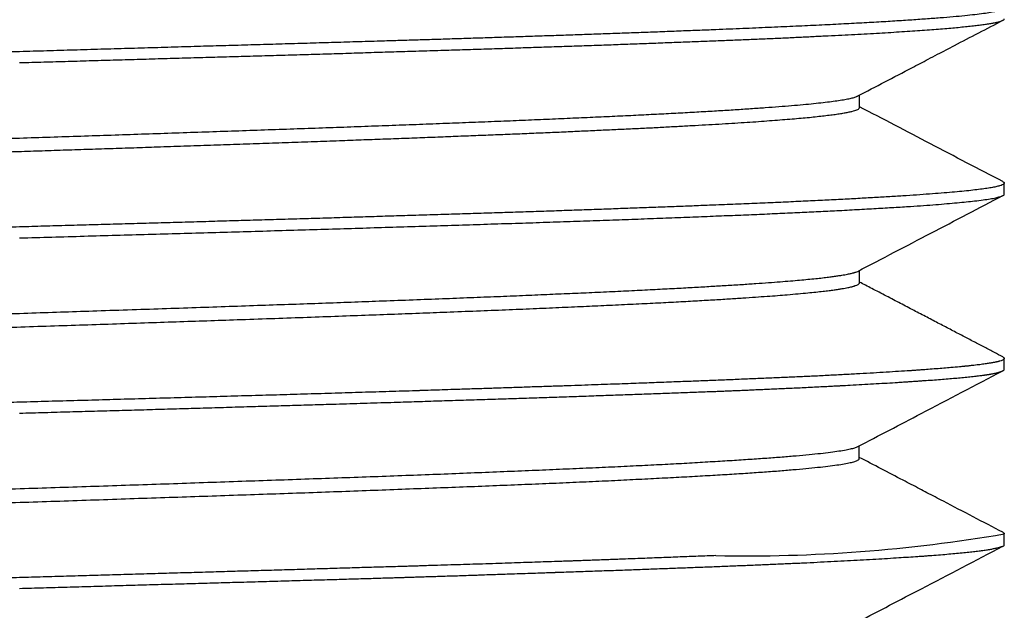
# Model space of a CAD drawing. Header units: millimetres. Extents: x 8 to 276, y 12 to 454.
# Tile 32 of 40: x 262.96 to 273.16, y 259.46 to 265.57. Entities that reach past the tile are written whole.
import ezdxf

# ---------------------------------------------------------------- set-up
doc = ezdxf.new("R2010")
doc.units = ezdxf.units.MM

msp = doc.modelspace()

# ---------------------------------------------------------------- linework, layer by layer
at = {"color": 7, "linetype": 'Continuous', "lineweight": 30}
for p, q in [((271.655, 264.663), (271.655, 264.794)), ((273.155, 263.77), (273.155, 263.883)), ((271.616, 262.962), (271.637, 262.97)), ((271.655, 262.85), (271.655, 262.98)), ((273.155, 261.956), (273.155, 262.069)), ((271.653, 261.032), (271.653, 261.164)), ((273.155, 260.141), (273.155, 260.254))]:
    msp.add_line(p, q, dxfattribs=at)
msp.add_arc((270.472, 275.902), 15.877, 268.9029, 279.7308, dxfattribs=at)
for points in [[(273.155, 265.697), (273.154, 265.693), (273.151, 265.686), (273.126, 265.674), (273.087, 265.663), (273.032, 265.652), (272.962, 265.64), (272.876, 265.629), (272.775, 265.618), (272.659, 265.606), (272.527, 265.595), (272.381, 265.584), (272.221, 265.573), (272.046, 265.561), (271.857, 265.55), (271.654, 265.539), (271.439, 265.527), (271.209, 265.516), (270.968, 265.505), (270.713, 265.494), (270.448, 265.482), (270.261, 265.475), (270.168, 265.471)], [(270.168, 265.357), (270.226, 265.359), (270.344, 265.364), (270.514, 265.371), (270.68, 265.378), (270.841, 265.385), (270.997, 265.392), (271.149, 265.4), (271.296, 265.407), (271.437, 265.414), (271.574, 265.421), (271.705, 265.428), (271.831, 265.435), (271.952, 265.442), (272.067, 265.449), (272.177, 265.456), (272.281, 265.464), (272.38, 265.471), (272.473, 265.478), (272.56, 265.485), (272.641, 265.492), (272.717, 265.499), (272.787, 265.506), (272.851, 265.513), (272.908, 265.52), (272.96, 265.528), (273.006, 265.535), (273.046, 265.542), (273.08, 265.549), (273.107, 265.556), (273.129, 265.563), (273.144, 265.57), (273.154, 265.577), (273.155, 265.582), (273.155, 265.584)], [(273.155, 263.883), (273.154, 263.88), (273.152, 263.874), (273.135, 263.864), (273.108, 263.855), (273.07, 263.845), (273.021, 263.836), (272.961, 263.826), (272.891, 263.817), (272.81, 263.807), (272.718, 263.798), (272.616, 263.789), (272.503, 263.779), (272.381, 263.77), (272.248, 263.76), (272.105, 263.751), (271.953, 263.741), (271.79, 263.732), (271.619, 263.722), (271.438, 263.713), (271.248, 263.703), (271.049, 263.694), (270.841, 263.684), (270.625, 263.675), (270.402, 263.665), (270.246, 263.659), (270.168, 263.656)], [(273.11, 263.742), (273.117, 263.745), (273.131, 263.749), (273.145, 263.756), (273.154, 263.763), (273.155, 263.767), (273.155, 263.77)], [(270.168, 263.656), (270.108, 263.654), (269.99, 263.649), (269.806, 263.642), (269.618, 263.635), (269.427, 263.628), (269.231, 263.621), (269.032, 263.613), (268.829, 263.606), (268.623, 263.599), (268.413, 263.592), (268.2, 263.585), (267.983, 263.578), (267.764, 263.571), (267.542, 263.564), (267.317, 263.557), (267.089, 263.55), (266.859, 263.543), (266.627, 263.536), (266.392, 263.529), (266.155, 263.521), (265.917, 263.514), (265.676, 263.507), (265.434, 263.5), (265.19, 263.493), (264.945, 263.486), (264.699, 263.479), (264.452, 263.472), (264.204, 263.465), (263.955, 263.458), (263.706, 263.451), (263.456, 263.444), (263.206, 263.437), (263.039, 263.432), (262.955, 263.43)], [(273.155, 262.069), (273.154, 262.066), (273.152, 262.06), (273.137, 262.05), (273.119, 262.044), (273.11, 262.041)]]:
    msp.add_open_spline(points, degree=3, dxfattribs=at)
for points, knots in [([(271.637, 264.785), (271.824, 264.882), (272.068, 265.009), (272.343, 265.153), (272.491, 265.23), (272.748, 265.364), (272.973, 265.482), (273.14, 265.568)], [0, 0, 0, 0, 0.373197, 0.486282, 0.550346, 0.667169, 1, 1, 1, 1]), ([(270.168, 265.471), (270.104, 265.468), (269.978, 265.463), (269.785, 265.456), (269.59, 265.448), (269.394, 265.441), (269.198, 265.434), (269.002, 265.427), (268.808, 265.42), (268.613, 265.413), (268.417, 265.407), (268.22, 265.4), (268.023, 265.394), (267.827, 265.387), (267.631, 265.381), (267.47, 265.376), (267.341, 265.372), (267.247, 265.369), (267.153, 265.366), (267.059, 265.363), (266.966, 265.361), (266.874, 265.358), (266.781, 265.355), (266.637, 265.351), (266.44, 265.345), (266.187, 265.337), (265.932, 265.33), (265.675, 265.322), (265.416, 265.315), (265.155, 265.307), (264.893, 265.3), (264.626, 265.292), (264.353, 265.284), (264.075, 265.276), (263.796, 265.268), (263.516, 265.26), (263.236, 265.251), (263.049, 265.246), (262.955, 265.243)], [0, 0, 0, 0, 0.033338, 0.066193, 0.098567, 0.130459, 0.161869, 0.19225, 0.222165, 0.251616, 0.280601, 0.309637, 0.33819, 0.366261, 0.393851, 0.420959, 0.434094, 0.447114, 0.460017, 0.472804, 0.485475, 0.498029, 0.510468, 0.52279, 0.556194, 0.589598, 0.623002, 0.656406, 0.689811, 0.723215, 0.75662, 0.790025, 0.82502, 0.860016, 0.895012, 0.930008, 0.965004, 1, 1, 1, 1]), ([(262.955, 265.13), (263.039, 265.133), (263.206, 265.137), (263.456, 265.144), (263.706, 265.152), (263.955, 265.159), (264.204, 265.166), (264.452, 265.173), (264.699, 265.18), (264.945, 265.187), (265.19, 265.194), (265.434, 265.201), (265.676, 265.208), (265.917, 265.215), (266.155, 265.222), (266.392, 265.229), (266.627, 265.237), (266.859, 265.244), (267.089, 265.251), (267.317, 265.258), (267.542, 265.265), (267.764, 265.272), (267.983, 265.279), (268.2, 265.286), (268.413, 265.293), (268.623, 265.3), (268.829, 265.307), (269.032, 265.314), (269.231, 265.322), (269.427, 265.329), (269.618, 265.336), (269.806, 265.343), (269.99, 265.35), (270.108, 265.355), (270.168, 265.357)], [0, 0, 0, 0, 0.03125, 0.0625, 0.09375, 0.125, 0.15625, 0.1875, 0.21875, 0.25, 0.28125, 0.3125, 0.34375, 0.375, 0.40625, 0.4375, 0.46875, 0.5, 0.53125, 0.5625, 0.59375, 0.625, 0.65625, 0.6875, 0.71875, 0.75, 0.78125, 0.8125, 0.84375, 0.875, 0.90625, 0.9375, 0.96875, 1, 1, 1, 1]), ([(262.955, 265.243), (262.934, 265.243), (262.891, 265.241), (262.822, 265.239), (262.747, 265.237), (262.665, 265.235), (262.578, 265.233), (262.487, 265.23), (262.392, 265.227), (262.293, 265.225), (262.188, 265.222), (262.078, 265.219), (261.963, 265.215), (261.843, 265.212), (261.717, 265.209), (261.587, 265.205), (261.451, 265.201), (261.31, 265.197), (261.166, 265.193), (261.018, 265.189), (260.865, 265.185), (260.758, 265.182), (260.698, 265.18), (260.686, 265.18), (260.675, 265.179), (260.663, 265.179), (260.652, 265.179), (260.644, 265.178), (260.639, 265.178), (260.633, 265.178), (260.623, 265.178), (260.608, 265.177), (260.589, 265.177), (260.564, 265.176), (260.532, 265.175), (260.495, 265.174), (260.451, 265.173), (260.401, 265.171), (260.344, 265.17), (260.282, 265.168), (260.215, 265.166), (260.141, 265.163), (260.062, 265.161), (259.977, 265.159), (259.887, 265.156), (259.791, 265.153), (259.691, 265.15), (259.587, 265.147), (259.477, 265.143), (259.361, 265.14), (259.239, 265.136), (259.11, 265.132), (258.976, 265.128), (258.844, 265.124), (258.712, 265.12), (258.606, 265.116), (258.538, 265.114), (258.509, 265.113), (258.499, 265.113), (258.488, 265.113), (258.479, 265.112), (258.457, 265.112), (258.367, 265.109), (258.208, 265.104), (258.004, 265.097), (257.81, 265.091), (257.625, 265.085), (257.443, 265.078), (257.254, 265.072), (257.06, 265.065), (256.862, 265.058), (256.666, 265.052), (256.474, 265.045), (256.285, 265.038), (256.1, 265.031), (255.919, 265.024), (255.802, 265.02), (255.743, 265.017)], [0, 0, 0, 0, 0.007835, 0.016435, 0.025801, 0.035933, 0.046831, 0.058494, 0.070192, 0.08257, 0.09563, 0.10937, 0.123791, 0.138892, 0.154674, 0.171137, 0.18828, 0.206104, 0.224273, 0.243098, 0.262579, 0.282717, 0.284183, 0.285652, 0.287124, 0.2886, 0.290079, 0.291415, 0.291502, 0.292094, 0.293606, 0.295451, 0.297761, 0.301119, 0.305137, 0.309816, 0.315562, 0.322066, 0.329328, 0.337348, 0.346127, 0.355663, 0.365958, 0.37701, 0.388821, 0.40139, 0.414473, 0.428286, 0.442831, 0.458107, 0.47462, 0.491909, 0.509975, 0.528819, 0.546043, 0.56387, 0.572876, 0.574305, 0.575737, 0.577173, 0.578612, 0.579775, 0.586273, 0.616261, 0.646287, 0.673128, 0.699998, 0.726898, 0.753827, 0.784465, 0.815141, 0.845855, 0.876607, 0.907398, 0.938227, 0.969094, 1, 1, 1, 1]), ([(254.256, 263.896), (254.256, 263.896), (254.254, 263.9), (254.261, 263.908), (254.279, 263.918), (254.309, 263.929), (254.351, 263.939), (254.405, 263.95), (254.469, 263.961), (254.545, 263.971), (254.633, 263.982), (254.731, 263.992), (254.84, 264.003), (254.959, 264.013), (255.089, 264.024), (255.23, 264.034), (255.38, 264.045), (255.541, 264.055), (255.712, 264.066), (255.893, 264.076), (256.082, 264.087), (256.282, 264.097), (256.489, 264.108), (256.706, 264.118), (256.931, 264.129), (257.163, 264.139), (257.403, 264.15), (257.651, 264.16), (257.905, 264.171), (258.167, 264.181), (258.434, 264.192), (258.708, 264.202), (258.987, 264.213), (259.272, 264.223), (259.562, 264.234), (259.856, 264.244), (260.154, 264.255), (260.456, 264.265), (260.761, 264.276), (261.069, 264.286), (261.379, 264.297), (261.692, 264.308), (262.006, 264.318), (262.322, 264.329), (262.638, 264.339), (262.955, 264.35), (263.272, 264.36), (263.588, 264.371), (263.904, 264.381), (264.218, 264.392), (264.531, 264.402), (264.841, 264.413), (265.149, 264.423), (265.455, 264.434), (265.757, 264.444), (266.055, 264.455), (266.349, 264.465), (266.638, 264.476), (266.922, 264.486), (267.202, 264.497), (267.475, 264.507), (267.743, 264.518), (268.004, 264.528), (268.259, 264.539), (268.507, 264.549), (268.748, 264.56), (268.98, 264.57), (269.205, 264.581), (269.421, 264.591), (269.629, 264.602), (269.828, 264.612), (270.017, 264.623), (270.198, 264.633), (270.368, 264.644), (270.529, 264.655), (270.68, 264.665), (270.821, 264.676), (270.952, 264.686), (271.072, 264.697), (271.181, 264.707), (271.279, 264.718), (271.366, 264.728), (271.441, 264.739), (271.506, 264.749), (271.559, 264.76), (271.6, 264.77), (271.626, 264.779), (271.634, 264.783), (271.636, 264.785)], [0, 0, 0, 0, 0.001589, 0.01342, 0.025249, 0.037079, 0.048908, 0.060737, 0.072568, 0.084399, 0.096231, 0.108064, 0.119897, 0.13173, 0.143562, 0.155393, 0.167224, 0.179053, 0.190882, 0.202711, 0.214541, 0.226372, 0.238204, 0.250037, 0.26187, 0.273703, 0.285535, 0.297367, 0.309198, 0.321027, 0.332857, 0.344686, 0.356515, 0.368346, 0.380177, 0.39201, 0.403842, 0.415675, 0.427508, 0.43934, 0.451171, 0.463002, 0.474831, 0.48666, 0.498489, 0.510319, 0.52215, 0.533982, 0.545815, 0.557648, 0.569481, 0.581313, 0.593145, 0.604976, 0.616805, 0.628635, 0.640464, 0.652293, 0.664124, 0.675955, 0.687788, 0.699621, 0.711454, 0.723286, 0.735118, 0.74695, 0.75878, 0.770609, 0.782438, 0.794267, 0.806098, 0.817929, 0.829761, 0.841593, 0.853426, 0.865259, 0.877091, 0.888923, 0.900754, 0.912584, 0.924413, 0.936242, 0.948071, 0.959902, 0.971734, 0.983566, 0.995399, 1, 1, 1, 1]), ([(254.275, 263.776), (254.275, 263.776), (254.28, 263.779), (254.296, 263.785), (254.323, 263.794), (254.357, 263.802), (254.398, 263.81), (254.445, 263.818), (254.5, 263.826), (254.561, 263.834), (254.63, 263.842), (254.705, 263.851), (254.786, 263.859), (254.878, 263.867), (254.982, 263.876), (255.099, 263.886), (255.224, 263.895), (255.356, 263.904), (255.497, 263.914), (255.645, 263.923), (255.795, 263.932), (255.944, 263.94), (256.092, 263.949), (256.246, 263.957), (256.405, 263.965), (256.569, 263.973), (256.739, 263.981), (256.914, 263.989), (257.102, 263.998), (257.303, 264.007), (257.52, 264.016), (257.742, 264.025), (257.97, 264.035), (258.203, 264.044), (258.44, 264.053), (258.672, 264.062), (258.898, 264.071), (259.117, 264.079), (259.339, 264.087), (259.564, 264.095), (259.792, 264.103), (260.022, 264.112), (260.255, 264.12), (260.5, 264.128), (260.76, 264.137), (261.033, 264.147), (261.308, 264.156), (261.584, 264.165), (261.863, 264.175), (262.142, 264.184), (262.41, 264.193), (262.667, 264.201), (262.913, 264.21), (263.159, 264.218), (263.404, 264.226), (263.649, 264.234), (263.894, 264.242), (264.138, 264.25), (264.392, 264.259), (264.657, 264.268), (264.932, 264.277), (265.204, 264.286), (265.474, 264.296), (265.742, 264.305), (266.007, 264.314), (266.257, 264.323), (266.494, 264.332), (266.717, 264.34), (266.937, 264.348), (267.154, 264.356), (267.368, 264.365), (267.578, 264.373), (267.784, 264.381), (267.986, 264.389), (268.185, 264.397), (268.379, 264.405), (268.569, 264.413), (268.754, 264.422), (268.935, 264.43), (269.111, 264.438), (269.282, 264.446), (269.449, 264.454), (269.61, 264.462), (269.766, 264.471), (269.916, 264.479), (270.061, 264.487), (270.2, 264.495), (270.333, 264.503), (270.46, 264.511), (270.582, 264.519), (270.697, 264.528), (270.806, 264.536), (270.908, 264.544), (271.005, 264.552), (271.094, 264.56), (271.178, 264.568), (271.255, 264.577), (271.325, 264.585), (271.389, 264.593), (271.446, 264.601), (271.497, 264.609), (271.54, 264.617), (271.577, 264.626), (271.607, 264.634), (271.63, 264.642), (271.645, 264.65), (271.654, 264.657), (271.654, 264.662), (271.654, 264.664)], [0, 0, 0, 0, 0.0016043, 0.0107858, 0.0199667, 0.029147, 0.0383266, 0.0475057, 0.0566845, 0.0658633, 0.0750425, 0.0842223, 0.0934027, 0.1025837, 0.1130769, 0.1235707, 0.1340646, 0.1445585, 0.1550521, 0.165545, 0.1760371, 0.1852171, 0.1943966, 0.2035755, 0.2127543, 0.2219332, 0.2311126, 0.2402926, 0.2494732, 0.2599661, 0.2704595, 0.2809534, 0.2914473, 0.3019411, 0.3124344, 0.322927, 0.3321075, 0.3412872, 0.3504665, 0.3596453, 0.3688241, 0.3780032, 0.3871828, 0.396363, 0.4068554, 0.4173485, 0.4278422, 0.4383361, 0.44883, 0.4593236, 0.4698166, 0.4789975, 0.4881777, 0.4973573, 0.5065363, 0.5157151, 0.524894, 0.5340732, 0.543253, 0.5537449, 0.5642377, 0.5747311, 0.5852249, 0.5957188, 0.6062127, 0.616706, 0.6258873, 0.6350679, 0.6442479, 0.6534272, 0.6626062, 0.6717849, 0.6809639, 0.6901433, 0.6993234, 0.7085041, 0.7176854, 0.7268672, 0.7360494, 0.7452317, 0.7544139, 0.7635959, 0.7727775, 0.7819586, 0.7911389, 0.8003187, 0.8094979, 0.8186767, 0.8278555, 0.8370346, 0.8462143, 0.8553945, 0.8645755, 0.873757, 0.8829389, 0.8921212, 0.9013035, 0.9104857, 0.9196676, 0.928849, 0.9380298, 0.9472099, 0.9563894, 0.9655685, 0.9747472, 0.9839261, 0.9931054, 1, 1, 1, 1]), ([(273.141, 263.899), (272.89, 264.029), (272.395, 264.287), (271.9, 264.546), (271.655, 264.674)], [0, 0, 0, 0, 0.505338, 1, 1, 1, 1]), ([(273.141, 263.898), (273.143, 263.897), (273.149, 263.894), (273.154, 263.889), (273.155, 263.885), (273.155, 263.883)], [0, 0, 0, 0, 0.256001, 0.623402, 1, 1, 1, 1]), ([(270.168, 263.543), (270.245, 263.546), (270.398, 263.552), (270.619, 263.561), (270.832, 263.571), (271.037, 263.58), (271.233, 263.589), (271.432, 263.599), (271.632, 263.61), (271.83, 263.621), (272.014, 263.632), (272.177, 263.642), (272.321, 263.652), (272.446, 263.661), (272.562, 263.671), (272.668, 263.68), (272.763, 263.689), (272.854, 263.699), (272.937, 263.71), (273.01, 263.72), (273.069, 263.731), (273.096, 263.739), (273.11, 263.742)], [0, 0, 0, 0, 0.046667, 0.093334, 0.140001, 0.186668, 0.233335, 0.280002, 0.335002, 0.390001, 0.445001, 0.5, 0.546667, 0.593334, 0.640001, 0.686668, 0.733335, 0.780002, 0.835002, 0.890001, 0.945001, 1, 1, 1, 1]), ([(271.637, 262.97), (271.763, 263.036), (272.016, 263.168), (272.394, 263.365), (272.769, 263.56), (273.017, 263.69), (273.14, 263.754)], [0, 0, 0, 0, 0.2516596, 0.5033517, 0.7550776, 1, 1, 1, 1]), ([(262.955, 263.316), (263.067, 263.319), (263.289, 263.325), (263.623, 263.335), (263.955, 263.344), (264.287, 263.354), (264.617, 263.363), (264.946, 263.372), (265.272, 263.382), (265.596, 263.391), (265.917, 263.401), (266.235, 263.41), (266.549, 263.42), (266.859, 263.429), (267.166, 263.439), (267.467, 263.448), (267.764, 263.458), (268.056, 263.467), (268.343, 263.476), (268.623, 263.486), (268.898, 263.495), (269.166, 263.505), (269.427, 263.514), (269.682, 263.524), (269.93, 263.533), (270.088, 263.539), (270.168, 263.543)], [0, 0, 0, 0, 0.041667, 0.083333, 0.125, 0.166667, 0.208333, 0.25, 0.291667, 0.333333, 0.375, 0.416667, 0.458333, 0.5, 0.541667, 0.583333, 0.625, 0.666667, 0.708333, 0.75, 0.791667, 0.833333, 0.875, 0.916667, 0.958333, 1, 1, 1, 1]), ([(262.955, 263.43), (262.86, 263.427), (262.669, 263.421), (262.383, 263.413), (262.098, 263.405), (261.813, 263.397), (261.529, 263.389), (261.247, 263.381), (260.965, 263.373), (260.685, 263.365), (260.407, 263.357), (260.131, 263.349), (259.857, 263.34), (259.586, 263.332), (259.317, 263.324), (259.051, 263.316), (258.789, 263.308), (258.529, 263.3), (258.273, 263.292), (258.021, 263.284), (257.772, 263.276), (257.528, 263.267), (257.288, 263.259), (257.052, 263.251), (256.821, 263.243), (256.595, 263.235), (256.374, 263.227), (256.158, 263.219), (255.947, 263.211), (255.811, 263.205), (255.743, 263.203)], [0, 0, 0, 0, 0.035714, 0.071429, 0.107143, 0.142857, 0.178571, 0.214286, 0.25, 0.285714, 0.321429, 0.357143, 0.392857, 0.428571, 0.464286, 0.5, 0.535714, 0.571429, 0.607143, 0.642857, 0.678571, 0.714286, 0.75, 0.785714, 0.821429, 0.857143, 0.892857, 0.928571, 0.964286, 1, 1, 1, 1]), ([(254.258, 262.082), (254.258, 262.083), (254.257, 262.088), (254.268, 262.098), (254.299, 262.111), (254.349, 262.125), (254.416, 262.138), (254.5, 262.151), (254.6, 262.164), (254.717, 262.177), (254.849, 262.19), (254.996, 262.202), (255.157, 262.215), (255.332, 262.227), (255.52, 262.24), (255.719, 262.252), (255.929, 262.264), (256.15, 262.276), (256.38, 262.288), (256.619, 262.3), (256.867, 262.312), (257.122, 262.323), (257.384, 262.335), (257.652, 262.346), (257.926, 262.358), (258.206, 262.369), (258.509, 262.381), (258.835, 262.393), (259.186, 262.406), (259.54, 262.419), (259.897, 262.432), (260.255, 262.444), (260.614, 262.457), (260.973, 262.469), (261.331, 262.481), (261.687, 262.493), (262.041, 262.505), (262.391, 262.517), (262.738, 262.528), (263.081, 262.54), (263.419, 262.551), (263.765, 262.563), (264.118, 262.574), (264.476, 262.586), (264.826, 262.598), (265.168, 262.61), (265.498, 262.621), (265.818, 262.632), (266.126, 262.643), (266.425, 262.654), (266.726, 262.665), (267.03, 262.676), (267.333, 262.688), (267.623, 262.699), (267.901, 262.71), (268.165, 262.721), (268.416, 262.732), (268.654, 262.742), (268.891, 262.752), (269.123, 262.763), (269.351, 262.774), (269.563, 262.785), (269.761, 262.795), (269.945, 262.805), (270.115, 262.815), (270.278, 262.825), (270.433, 262.834), (270.58, 262.844), (270.712, 262.854), (270.832, 262.863), (270.939, 262.871), (271.034, 262.879), (271.122, 262.888), (271.201, 262.895), (271.272, 262.903), (271.333, 262.91), (271.386, 262.917), (271.431, 262.924), (271.47, 262.93), (271.503, 262.935), (271.53, 262.94), (271.552, 262.945), (271.57, 262.949), (271.584, 262.953), (271.595, 262.956), (271.603, 262.958), (271.609, 262.96), (271.613, 262.961), (271.615, 262.962), (271.616, 262.962)], [0, 0, 0, 0, 0.003014, 0.018391, 0.033649, 0.048785, 0.0638, 0.078693, 0.093462, 0.108108, 0.122634, 0.13704, 0.15133, 0.165503, 0.179561, 0.193502, 0.207327, 0.221032, 0.234619, 0.248085, 0.26143, 0.274653, 0.287754, 0.300732, 0.31359, 0.326327, 0.338945, 0.353932, 0.36875, 0.383401, 0.397883, 0.412195, 0.426336, 0.440305, 0.4541, 0.467721, 0.481168, 0.49444, 0.507537, 0.520461, 0.533213, 0.545795, 0.559685, 0.573363, 0.586828, 0.600081, 0.613119, 0.625716, 0.638104, 0.650283, 0.662253, 0.6756, 0.688675, 0.70148, 0.714014, 0.726279, 0.738276, 0.750006, 0.76147, 0.774246, 0.786674, 0.798754, 0.810484, 0.821863, 0.832893, 0.84357, 0.855111, 0.866211, 0.876868, 0.887084, 0.896858, 0.906191, 0.915083, 0.924356, 0.933097, 0.941306, 0.948984, 0.956132, 0.963161, 0.969588, 0.975411, 0.980631, 0.985248, 0.98926, 0.992669, 0.995474, 0.99746, 0.998969, 1, 1, 1, 1]), ([(273.139, 262.085), (273.111, 262.1), (273.048, 262.133), (272.948, 262.185), (272.84, 262.242), (272.726, 262.301), (272.607, 262.363), (272.482, 262.428), (272.353, 262.495), (272.218, 262.566), (272.078, 262.639), (271.932, 262.715), (271.79, 262.789), (271.698, 262.837), (271.655, 262.859)], [0, 0, 0, 0, 0.057923, 0.12746, 0.200565, 0.277239, 0.35748, 0.441287, 0.528662, 0.619603, 0.71411, 0.812182, 0.913819, 1, 1, 1, 1]), ([(254.277, 261.959), (254.286, 261.963), (254.305, 261.971), (254.355, 261.984), (254.422, 261.997), (254.506, 262.01), (254.606, 262.023), (254.722, 262.036), (254.853, 262.048), (254.998, 262.061), (255.158, 262.073), (255.33, 262.086), (255.515, 262.098), (255.712, 262.11), (255.919, 262.122), (256.136, 262.134), (256.363, 262.146), (256.599, 262.158), (256.852, 262.17), (257.123, 262.182), (257.414, 262.195), (257.712, 262.207), (258.016, 262.22), (258.326, 262.232), (258.639, 262.244), (258.954, 262.256), (259.272, 262.268), (259.595, 262.28), (259.922, 262.291), (260.253, 262.303), (260.584, 262.315), (260.914, 262.326), (261.243, 262.337), (261.568, 262.348), (261.889, 262.359), (262.208, 262.37), (262.538, 262.381), (262.879, 262.392), (263.229, 262.404), (263.575, 262.415), (263.914, 262.426), (264.248, 262.438), (264.574, 262.449), (264.894, 262.459), (265.221, 262.471), (265.554, 262.482), (265.891, 262.494), (266.218, 262.506), (266.534, 262.517), (266.838, 262.528), (267.131, 262.539), (267.428, 262.551), (267.727, 262.562), (268.025, 262.574), (268.307, 262.586), (268.574, 262.598), (268.826, 262.609), (269.072, 262.62), (269.311, 262.632), (269.541, 262.643), (269.755, 262.654), (269.952, 262.665), (270.134, 262.675), (270.298, 262.685), (270.445, 262.695), (270.577, 262.704), (270.697, 262.712), (270.807, 262.72), (270.915, 262.729), (271.019, 262.738), (271.118, 262.747), (271.203, 262.756), (271.277, 262.764), (271.339, 262.771), (271.392, 262.778), (271.436, 262.785), (271.474, 262.791), (271.506, 262.796), (271.533, 262.801), (271.556, 262.806), (271.574, 262.811), (271.587, 262.814), (271.598, 262.817), (271.605, 262.82), (271.61, 262.822), (271.613, 262.823), (271.614, 262.823)], [0, 0, 0, 0, 0.014103, 0.029371, 0.044517, 0.059541, 0.074442, 0.089221, 0.103879, 0.118419, 0.132841, 0.147148, 0.16134, 0.175416, 0.189374, 0.203215, 0.216937, 0.230539, 0.24402, 0.258974, 0.273775, 0.288424, 0.302921, 0.317268, 0.331215, 0.345021, 0.358686, 0.372211, 0.385835, 0.399312, 0.412641, 0.42582, 0.438849, 0.451497, 0.464, 0.476356, 0.488565, 0.502262, 0.515772, 0.529097, 0.542238, 0.555196, 0.567971, 0.580562, 0.592969, 0.606923, 0.620634, 0.634101, 0.647325, 0.660303, 0.673035, 0.685523, 0.699781, 0.713708, 0.727303, 0.74057, 0.753509, 0.76612, 0.779855, 0.793177, 0.806087, 0.818583, 0.830664, 0.842329, 0.852947, 0.863194, 0.873071, 0.882578, 0.891714, 0.902808, 0.913303, 0.9232, 0.932501, 0.941205, 0.949174, 0.956569, 0.963388, 0.969632, 0.97603, 0.981685, 0.986596, 0.990764, 0.994189, 0.99687, 0.998807, 1, 1, 1, 1]), ([(271.615, 262.823), (271.623, 262.826), (271.637, 262.831), (271.649, 262.839), (271.655, 262.846), (271.654, 262.849), (271.654, 262.85)], [0, 0, 0, 0, 0.29621, 0.592401, 0.888571, 1, 1, 1, 1]), ([(273.11, 262.041), (273.108, 262.041), (273.106, 262.04), (273.101, 262.038), (273.095, 262.037), (273.088, 262.035), (273.079, 262.033), (273.07, 262.031), (273.059, 262.029), (273.046, 262.026), (273.032, 262.024), (273.016, 262.021), (272.998, 262.018), (272.978, 262.015), (272.956, 262.011), (272.931, 262.008), (272.903, 262.004), (272.873, 262.001), (272.839, 261.997), (272.81, 261.994), (272.789, 261.991), (272.777, 261.99), (272.766, 261.989), (272.757, 261.988), (272.748, 261.987), (272.726, 261.985), (272.68, 261.981), (272.61, 261.974), (272.529, 261.968), (272.451, 261.961), (272.385, 261.956), (272.333, 261.952), (272.298, 261.95), (272.262, 261.947), (272.226, 261.945), (272.189, 261.942), (272.124, 261.938), (272.03, 261.932), (271.901, 261.924), (271.765, 261.916), (271.624, 261.908), (271.475, 261.9), (271.321, 261.892), (271.164, 261.884), (271.007, 261.877), (270.849, 261.87), (270.686, 261.863), (270.518, 261.856), (270.346, 261.849), (270.227, 261.844), (270.168, 261.842)], [0, 0, 0, 0, 0.005954, 0.01291, 0.020869, 0.029829, 0.039792, 0.050553, 0.062281, 0.074975, 0.088636, 0.102628, 0.117508, 0.133275, 0.149929, 0.16747, 0.185561, 0.204508, 0.22431, 0.244968, 0.2529, 0.259408, 0.264194, 0.268984, 0.27378, 0.278579, 0.301271, 0.342049, 0.373163, 0.404468, 0.435964, 0.448389, 0.460844, 0.473329, 0.485842, 0.498386, 0.510958, 0.549928, 0.588924, 0.627947, 0.666997, 0.706073, 0.745177, 0.784307, 0.820199, 0.856115, 0.892052, 0.928012, 0.963995, 1, 1, 1, 1]), ([(273.139, 262.085), (273.14, 262.084), (273.147, 262.081), (273.153, 262.076), (273.155, 262.071), (273.155, 262.069)], [0, 0, 0, 0, 0.115056, 0.557528, 1, 1, 1, 1]), ([(270.168, 261.728), (270.183, 261.729), (270.214, 261.73), (270.264, 261.732), (270.317, 261.734), (270.375, 261.737), (270.437, 261.739), (270.501, 261.742), (270.567, 261.745), (270.636, 261.748), (270.707, 261.751), (270.782, 261.754), (270.859, 261.758), (270.938, 261.762), (271.02, 261.765), (271.104, 261.769), (271.19, 261.774), (271.257, 261.777), (271.304, 261.779), (271.333, 261.781), (271.361, 261.782), (271.389, 261.784), (271.416, 261.785), (271.44, 261.786), (271.487, 261.789), (271.568, 261.793), (271.682, 261.799), (271.801, 261.806), (271.916, 261.813), (272.006, 261.818), (272.074, 261.823), (272.122, 261.826), (272.168, 261.829), (272.214, 261.832), (272.258, 261.835), (272.302, 261.838), (272.361, 261.842), (272.432, 261.847), (272.514, 261.853), (272.592, 261.86), (272.664, 261.866), (272.734, 261.873), (272.801, 261.879), (272.861, 261.886), (272.904, 261.891), (272.929, 261.894), (272.939, 261.896), (272.943, 261.896), (272.944, 261.896), (272.945, 261.896), (272.946, 261.896), (272.947, 261.897), (272.948, 261.897), (272.949, 261.897), (272.95, 261.897), (272.952, 261.897), (272.956, 261.898), (272.96, 261.898), (272.966, 261.899), (272.972, 261.9), (272.98, 261.901), (272.988, 261.903), (272.998, 261.904), (273.009, 261.906), (273.02, 261.908), (273.032, 261.91), (273.045, 261.913), (273.057, 261.915), (273.069, 261.918), (273.082, 261.921), (273.094, 261.924), (273.105, 261.927), (273.116, 261.93), (273.126, 261.934), (273.134, 261.937), (273.141, 261.941), (273.147, 261.945), (273.152, 261.948), (273.155, 261.952), (273.155, 261.955), (273.155, 261.956)], [0, 0, 0, 0, 0.007979, 0.016782, 0.026409, 0.036859, 0.048134, 0.060232, 0.072394, 0.085288, 0.098914, 0.113272, 0.128363, 0.144187, 0.160742, 0.17803, 0.196051, 0.214804, 0.220849, 0.226966, 0.233156, 0.239418, 0.245752, 0.251175, 0.255251, 0.277715, 0.306851, 0.336131, 0.365554, 0.395121, 0.408442, 0.421793, 0.435173, 0.448581, 0.462019, 0.475485, 0.488981, 0.517462, 0.545944, 0.574425, 0.602906, 0.631387, 0.662717, 0.694046, 0.721615, 0.733746, 0.739084, 0.739683, 0.740282, 0.740881, 0.74148, 0.742079, 0.742678, 0.743277, 0.744092, 0.745371, 0.74752, 0.750338, 0.753827, 0.757985, 0.762812, 0.768962, 0.775938, 0.783741, 0.792371, 0.801828, 0.812111, 0.822761, 0.834173, 0.846347, 0.859282, 0.87298, 0.88744, 0.902661, 0.917284, 0.932547, 0.94845, 0.964993, 0.982176, 1, 1, 1, 1]), ([(271.637, 261.156), (271.856, 261.27), (272.357, 261.531), (272.858, 261.793), (273.139, 261.939)], [0, 0, 0, 0, 0.437561, 1, 1, 1, 1]), ([(270.168, 261.842), (270.146, 261.841), (270.1, 261.839), (270.029, 261.836), (269.951, 261.833), (269.867, 261.83), (269.777, 261.827), (269.68, 261.823), (269.579, 261.819), (269.476, 261.815), (269.369, 261.811), (269.256, 261.807), (269.136, 261.803), (269.011, 261.799), (268.879, 261.794), (268.74, 261.789), (268.595, 261.784), (268.443, 261.779), (268.283, 261.774), (268.117, 261.768), (267.95, 261.763), (267.784, 261.757), (267.619, 261.752), (267.468, 261.747), (267.333, 261.743), (267.219, 261.739), (267.139, 261.737), (267.094, 261.735), (267.08, 261.735), (267.066, 261.734), (267.052, 261.734), (267.038, 261.733), (266.937, 261.73), (266.748, 261.724), (266.469, 261.716), (266.187, 261.707), (265.902, 261.699), (265.615, 261.69), (265.325, 261.682), (265.033, 261.674), (264.74, 261.665), (264.445, 261.657), (264.148, 261.649), (263.851, 261.64), (263.553, 261.632), (263.254, 261.624), (263.055, 261.618), (262.955, 261.616)], [0, 0, 0, 0, 0.011559, 0.024041, 0.037446, 0.051775, 0.067026, 0.0832, 0.100298, 0.116781, 0.134041, 0.152076, 0.170886, 0.190472, 0.210834, 0.231971, 0.253884, 0.276573, 0.300037, 0.324277, 0.349292, 0.371947, 0.395203, 0.419059, 0.435134, 0.45147, 0.466062, 0.467988, 0.469918, 0.47185, 0.473787, 0.475726, 0.47767, 0.51498, 0.55229, 0.589599, 0.626909, 0.664219, 0.701528, 0.738837, 0.776147, 0.813456, 0.850765, 0.888074, 0.925383, 0.962691, 1, 1, 1, 1]), ([(262.955, 261.503), (263.042, 261.505), (263.215, 261.51), (263.473, 261.517), (263.73, 261.524), (263.986, 261.531), (264.238, 261.538), (264.487, 261.546), (264.733, 261.553), (264.977, 261.56), (265.218, 261.567), (265.457, 261.574), (265.694, 261.581), (265.929, 261.588), (266.132, 261.594), (266.304, 261.599), (266.448, 261.603), (266.59, 261.608), (266.73, 261.612), (266.901, 261.617), (267.1, 261.624), (267.328, 261.631), (267.553, 261.638), (267.775, 261.645), (267.993, 261.652), (268.207, 261.659), (268.416, 261.666), (268.622, 261.673), (268.827, 261.68), (269.029, 261.687), (269.229, 261.694), (269.425, 261.701), (269.617, 261.708), (269.805, 261.715), (269.989, 261.722), (270.108, 261.726), (270.168, 261.728)], [0, 0, 0, 0, 0.032407, 0.064686, 0.096838, 0.128863, 0.160761, 0.191965, 0.223046, 0.254005, 0.28484, 0.315553, 0.346144, 0.376611, 0.406956, 0.425967, 0.44493, 0.463844, 0.48271, 0.501527, 0.532792, 0.564057, 0.595322, 0.626587, 0.657851, 0.688558, 0.719264, 0.74997, 0.780676, 0.812008, 0.84334, 0.874672, 0.906005, 0.937336, 0.968668, 1, 1, 1, 1]), ([(262.955, 261.616), (262.875, 261.613), (262.714, 261.609), (262.472, 261.602), (262.23, 261.595), (261.989, 261.588), (261.741, 261.581), (261.485, 261.573), (261.233, 261.566), (261.035, 261.56), (260.922, 261.556), (260.882, 261.555), (260.872, 261.555), (260.862, 261.555), (260.852, 261.554), (260.842, 261.554), (260.832, 261.554), (260.822, 261.554), (260.8, 261.553), (260.763, 261.552), (260.71, 261.55), (260.649, 261.548), (260.581, 261.546), (260.507, 261.544), (260.427, 261.542), (260.341, 261.539), (260.248, 261.537), (260.148, 261.534), (260.041, 261.531), (259.926, 261.527), (259.806, 261.524), (259.679, 261.52), (259.558, 261.516), (259.445, 261.513), (259.34, 261.51), (259.22, 261.506), (259.13, 261.504), (259.071, 261.502), (259.056, 261.501), (259.041, 261.501), (259.026, 261.5), (259.011, 261.5), (258.996, 261.5), (258.981, 261.499), (258.887, 261.496), (258.716, 261.491), (258.469, 261.483), (258.225, 261.476), (257.985, 261.468), (257.748, 261.461), (257.515, 261.453), (257.286, 261.446), (257.057, 261.438), (256.828, 261.43), (256.6, 261.422), (256.378, 261.413), (256.16, 261.405), (255.948, 261.396), (255.811, 261.391), (255.743, 261.388)], [0, 0, 0, 0, 0.030184, 0.060368, 0.090552, 0.120736, 0.150921, 0.184123, 0.217326, 0.246545, 0.259401, 0.260664, 0.261926, 0.263189, 0.264452, 0.265715, 0.266977, 0.26824, 0.269503, 0.27547, 0.282339, 0.290108, 0.298777, 0.308347, 0.318623, 0.329767, 0.34178, 0.354662, 0.368671, 0.38358, 0.399389, 0.4161, 0.43371, 0.447197, 0.461169, 0.475624, 0.495447, 0.497439, 0.49944, 0.501449, 0.503466, 0.505491, 0.507524, 0.509565, 0.511614, 0.545699, 0.579785, 0.61387, 0.647955, 0.68204, 0.716125, 0.75021, 0.784469, 0.82039, 0.856311, 0.892233, 0.928155, 0.964077, 1, 1, 1, 1]), ([(254.257, 260.267), (254.256, 260.269), (254.254, 260.274), (254.267, 260.284), (254.294, 260.296), (254.338, 260.308), (254.397, 260.32), (254.47, 260.332), (254.558, 260.344), (254.661, 260.356), (254.778, 260.368), (254.91, 260.381), (255.055, 260.393), (255.215, 260.405), (255.388, 260.417), (255.575, 260.429), (255.775, 260.441), (255.988, 260.453), (256.214, 260.465), (256.451, 260.477), (256.7, 260.49), (256.959, 260.502), (257.229, 260.514), (257.509, 260.526), (257.799, 260.538), (258.097, 260.55), (258.404, 260.562), (258.718, 260.574), (259.041, 260.587), (259.37, 260.599), (259.706, 260.611), (260.047, 260.623), (260.394, 260.635), (260.746, 260.647), (261.101, 260.659), (261.459, 260.671), (261.821, 260.683), (262.184, 260.696), (262.548, 260.708), (262.913, 260.72), (263.279, 260.732), (263.643, 260.744), (264.007, 260.756), (264.368, 260.768), (264.727, 260.78), (265.082, 260.793), (265.434, 260.805), (265.782, 260.817), (266.124, 260.829), (266.462, 260.841), (266.793, 260.853), (267.117, 260.865), (267.434, 260.877), (267.744, 260.89), (268.045, 260.902), (268.337, 260.914), (268.619, 260.926), (268.892, 260.938), (269.154, 260.95), (269.404, 260.962), (269.643, 260.974), (269.87, 260.986), (270.085, 260.999), (270.288, 261.011), (270.478, 261.023), (270.654, 261.035), (270.818, 261.047), (270.967, 261.059), (271.103, 261.071), (271.225, 261.083), (271.332, 261.096), (271.424, 261.108), (271.501, 261.12), (271.563, 261.132), (271.61, 261.144), (271.628, 261.152), (271.637, 261.156)], [0, 0, 0, 0, 0.0047274, 0.0183612, 0.0319983, 0.0456383, 0.0592807, 0.0729245, 0.0865686, 0.1002119, 0.1138533, 0.1274921, 0.1411277, 0.1547602, 0.1683902, 0.1820191, 0.1956488, 0.209281, 0.2229162, 0.2365546, 0.2501957, 0.2638389, 0.2774829, 0.2911268, 0.3047694, 0.3184098, 0.3320472, 0.3456814, 0.3593126, 0.3729419, 0.386571, 0.4002016, 0.4138351, 0.4274717, 0.4411114, 0.4547535, 0.4683972, 0.4820414, 0.4956848, 0.5093265, 0.5229656, 0.5366016, 0.5502345, 0.5638647, 0.5774936, 0.5911232, 0.604755, 0.6183898, 0.6320278, 0.6456687, 0.6593116, 0.6729556, 0.6865996, 0.7002424, 0.7138831, 0.7275209, 0.7411554, 0.754787, 0.7684164, 0.7820454, 0.7956758, 0.8093089, 0.8229451, 0.8365845, 0.8502263, 0.8638699, 0.877514, 0.8911576, 0.9047996, 0.9184391, 0.9320754, 0.9457086, 0.9593391, 0.9729681, 0.9865975, 1, 1, 1, 1]), ([(254.274, 260.144), (254.282, 260.147), (254.297, 260.155), (254.34, 260.166), (254.398, 260.178), (254.471, 260.19), (254.56, 260.203), (254.662, 260.215), (254.779, 260.227), (254.911, 260.239), (255.056, 260.251), (255.216, 260.263), (255.389, 260.275), (255.576, 260.287), (255.776, 260.299), (255.989, 260.312), (256.214, 260.324), (256.452, 260.336), (256.7, 260.348), (256.96, 260.36), (257.23, 260.372), (257.51, 260.384), (257.799, 260.396), (258.098, 260.409), (258.404, 260.421), (258.719, 260.433), (259.041, 260.445), (259.37, 260.457), (259.706, 260.469), (260.048, 260.481), (260.394, 260.493), (260.746, 260.505), (261.101, 260.518), (261.46, 260.53), (261.821, 260.542), (262.184, 260.554), (262.548, 260.566), (262.913, 260.578), (263.279, 260.59), (263.643, 260.602), (264.006, 260.615), (264.368, 260.627), (264.727, 260.639), (265.082, 260.651), (265.434, 260.663), (265.781, 260.675), (266.124, 260.687), (266.461, 260.699), (266.792, 260.712), (267.116, 260.724), (267.434, 260.736), (267.743, 260.748), (268.044, 260.76), (268.336, 260.772), (268.619, 260.784), (268.891, 260.796), (269.153, 260.808), (269.403, 260.821), (269.642, 260.833), (269.87, 260.845), (270.085, 260.857), (270.287, 260.869), (270.477, 260.881), (270.653, 260.893), (270.817, 260.905), (270.966, 260.918), (271.102, 260.93), (271.224, 260.942), (271.331, 260.954), (271.423, 260.966), (271.5, 260.978), (271.562, 260.99), (271.608, 261.002), (271.638, 261.014), (271.653, 261.025), (271.652, 261.031), (271.651, 261.033)], [0, 0, 0, 0, 0.011434, 0.025072, 0.038713, 0.052356, 0.065998, 0.07964, 0.09328, 0.106917, 0.120551, 0.134182, 0.147811, 0.161438, 0.175066, 0.188697, 0.20233, 0.215967, 0.229607, 0.243249, 0.256891, 0.270533, 0.284175, 0.297813, 0.311449, 0.325082, 0.338712, 0.352339, 0.365967, 0.379596, 0.393228, 0.406863, 0.420501, 0.434142, 0.447784, 0.461427, 0.475068, 0.488709, 0.502346, 0.515981, 0.529612, 0.543241, 0.556868, 0.570496, 0.584126, 0.59776, 0.611396, 0.625036, 0.638677, 0.652319, 0.665962, 0.679603, 0.693242, 0.706879, 0.720512, 0.734142, 0.74777, 0.761397, 0.775026, 0.788657, 0.802292, 0.81593, 0.82957, 0.843212, 0.856855, 0.870497, 0.884137, 0.897775, 0.91141, 0.925042, 0.938671, 0.952298, 0.965926, 0.979556, 0.993189, 1, 1, 1, 1]), ([(273.141, 260.269), (272.935, 260.376), (272.673, 260.513), (272.385, 260.663), (272.246, 260.736), (272.012, 260.857), (271.804, 260.966), (271.653, 261.045)], [0, 0, 0, 0, 0.414579, 0.529002, 0.580531, 0.695563, 1, 1, 1, 1]), ([(273.141, 260.269), (273.142, 260.269), (273.144, 260.267), (273.147, 260.265), (273.151, 260.262), (273.153, 260.26), (273.154, 260.258), (273.155, 260.256), (273.155, 260.254), (273.155, 260.254)], [0, 0, 0, 0, 0.052572, 0.251072, 0.433334, 0.599358, 0.749143, 0.882691, 1, 1, 1, 1]), ([(270.168, 259.915), (270.223, 259.917), (270.333, 259.922), (270.494, 259.928), (270.653, 259.935), (270.81, 259.942), (270.962, 259.948), (271.11, 259.955), (271.254, 259.962), (271.395, 259.969), (271.531, 259.976), (271.664, 259.983), (271.793, 259.99), (271.917, 259.998), (272.032, 260.005), (272.138, 260.012), (272.212, 260.017), (272.26, 260.02), (272.284, 260.022), (272.309, 260.023), (272.333, 260.025), (272.356, 260.027), (272.404, 260.031), (272.474, 260.036), (272.561, 260.043), (272.643, 260.05), (272.719, 260.058), (272.788, 260.065), (272.851, 260.072), (272.908, 260.079), (272.959, 260.086), (273.005, 260.093), (273.045, 260.1), (273.079, 260.107), (273.107, 260.114), (273.128, 260.121), (273.144, 260.127), (273.154, 260.134), (273.155, 260.139), (273.155, 260.141)], [0, 0, 0, 0, 0.029273, 0.058828, 0.088665, 0.118785, 0.149186, 0.179319, 0.209724, 0.240401, 0.271351, 0.302572, 0.334066, 0.365831, 0.397869, 0.426287, 0.454917, 0.46245, 0.469997, 0.477559, 0.485136, 0.492727, 0.500332, 0.531672, 0.563012, 0.594351, 0.625691, 0.657031, 0.68781, 0.71859, 0.74937, 0.780149, 0.811557, 0.842964, 0.874372, 0.905779, 0.937186, 0.968593, 1, 1, 1, 1]), ([(271.639, 259.343), (271.858, 259.457), (272.359, 259.718), (272.86, 259.979), (273.141, 260.126)], [0, 0, 0, 0, 0.437723, 1, 1, 1, 1]), ([(270.168, 260.028), (270.107, 260.026), (269.985, 260.021), (269.797, 260.014), (269.605, 260.006), (269.408, 259.999), (269.225, 259.992), (269.057, 259.986), (268.906, 259.98), (268.79, 259.976), (268.711, 259.973), (268.67, 259.972), (268.629, 259.97), (268.591, 259.969), (268.526, 259.967), (268.438, 259.964), (268.32, 259.96), (268.203, 259.956), (268.08, 259.952), (267.952, 259.948), (267.819, 259.943), (267.685, 259.939), (267.552, 259.935), (267.42, 259.931), (267.3, 259.927), (267.191, 259.924), (267.121, 259.922), (267.072, 259.92), (267.047, 259.919), (267.022, 259.919), (266.996, 259.918), (266.97, 259.917), (266.888, 259.915), (266.749, 259.91), (266.55, 259.905), (266.348, 259.899), (266.142, 259.893), (265.934, 259.886), (265.723, 259.88), (265.511, 259.874), (265.295, 259.868), (265.074, 259.861), (264.85, 259.855), (264.62, 259.848), (264.388, 259.842), (264.153, 259.835), (263.916, 259.828), (263.678, 259.821), (263.44, 259.814), (263.198, 259.807), (263.037, 259.803), (262.955, 259.8)], [0, 0, 0, 0, 0.032008, 0.064015, 0.096023, 0.128031, 0.160039, 0.183512, 0.206985, 0.230458, 0.236655, 0.242852, 0.249049, 0.255224, 0.259756, 0.278105, 0.294599, 0.311737, 0.32952, 0.347949, 0.367022, 0.386741, 0.404627, 0.423012, 0.441897, 0.454634, 0.46759, 0.471019, 0.474463, 0.477921, 0.481395, 0.484884, 0.488388, 0.514733, 0.541352, 0.568245, 0.595411, 0.62285, 0.650066, 0.677545, 0.705288, 0.733295, 0.762082, 0.791142, 0.820476, 0.850084, 0.879964, 0.909578, 0.939455, 0.969595, 1, 1, 1, 1]), ([(262.955, 259.689), (263.037, 259.691), (263.201, 259.696), (263.447, 259.703), (263.692, 259.71), (263.937, 259.717), (264.179, 259.724), (264.42, 259.731), (264.659, 259.737), (264.896, 259.744), (265.132, 259.751), (265.367, 259.757), (265.601, 259.764), (265.834, 259.771), (266.055, 259.777), (266.266, 259.783), (266.458, 259.789), (266.608, 259.793), (266.703, 259.796), (266.741, 259.797), (266.755, 259.797), (266.759, 259.798), (266.764, 259.798), (266.768, 259.798), (266.773, 259.798), (266.778, 259.798), (266.788, 259.798), (266.803, 259.799), (266.825, 259.8), (266.853, 259.8), (266.887, 259.802), (266.928, 259.803), (266.976, 259.804), (267.028, 259.806), (267.085, 259.808), (267.147, 259.81), (267.214, 259.812), (267.287, 259.814), (267.365, 259.817), (267.448, 259.819), (267.536, 259.822), (267.609, 259.825), (267.663, 259.826), (267.693, 259.827), (267.72, 259.828), (267.745, 259.829), (267.793, 259.831), (267.86, 259.833), (267.944, 259.836), (268.036, 259.839), (268.136, 259.842), (268.244, 259.846), (268.336, 259.849), (268.412, 259.852), (268.458, 259.853), (268.488, 259.854), (268.501, 259.855), (268.514, 259.855), (268.527, 259.856), (268.54, 259.856), (268.553, 259.856), (268.63, 259.859), (268.767, 259.864), (268.963, 259.871), (269.154, 259.877), (269.338, 259.884), (269.516, 259.891), (269.688, 259.897), (269.853, 259.903), (270.013, 259.909), (270.116, 259.913), (270.168, 259.915)], [0, 0, 0, 0, 0.03067, 0.061339, 0.092009, 0.122679, 0.153348, 0.18347, 0.213591, 0.243713, 0.273834, 0.303956, 0.334077, 0.364198, 0.39432, 0.420826, 0.447333, 0.470659, 0.480922, 0.485438, 0.48603, 0.486621, 0.487212, 0.487804, 0.488395, 0.488986, 0.490152, 0.492194, 0.495111, 0.498903, 0.503572, 0.509116, 0.515535, 0.52283, 0.530493, 0.53893, 0.548142, 0.55813, 0.568892, 0.58043, 0.592742, 0.60583, 0.611202, 0.615282, 0.618814, 0.622319, 0.625797, 0.639204, 0.650825, 0.662118, 0.678601, 0.69433, 0.709303, 0.718773, 0.727913, 0.729919, 0.73191, 0.733883, 0.73584, 0.737781, 0.739704, 0.741612, 0.771977, 0.801983, 0.831629, 0.860916, 0.889843, 0.917902, 0.945615, 0.972981, 1, 1, 1, 1]), ([(262.955, 259.8), (262.871, 259.798), (262.703, 259.793), (262.451, 259.786), (262.2, 259.778), (261.948, 259.771), (261.699, 259.764), (261.452, 259.757), (261.208, 259.75), (260.964, 259.743), (260.722, 259.736), (260.481, 259.729), (260.242, 259.723), (260.004, 259.716), (259.777, 259.709), (259.561, 259.703), (259.365, 259.697), (259.211, 259.693), (259.114, 259.69), (259.075, 259.689), (259.061, 259.688), (259.056, 259.688), (259.052, 259.688), (259.048, 259.688), (259.043, 259.688), (259.034, 259.688), (259.018, 259.687), (258.994, 259.686), (258.964, 259.685), (258.93, 259.684), (258.891, 259.683), (258.845, 259.682), (258.79, 259.68), (258.728, 259.678), (258.66, 259.676), (258.586, 259.674), (258.506, 259.671), (258.421, 259.668), (258.33, 259.665), (258.234, 259.662), (258.133, 259.659), (258.026, 259.655), (257.914, 259.652), (257.797, 259.648), (257.68, 259.644), (257.564, 259.64), (257.454, 259.636), (257.378, 259.633), (257.335, 259.632), (257.324, 259.632), (257.312, 259.631), (257.3, 259.631), (257.288, 259.63), (257.276, 259.63), (257.212, 259.628), (257.098, 259.624), (256.938, 259.618), (256.782, 259.612), (256.631, 259.607), (256.485, 259.602), (256.336, 259.596), (256.185, 259.59), (256.031, 259.584), (255.884, 259.579), (255.79, 259.575), (255.743, 259.573)], [0, 0, 0, 0, 0.031474, 0.062949, 0.094423, 0.125897, 0.157371, 0.188283, 0.219194, 0.250106, 0.281017, 0.311929, 0.34284, 0.373751, 0.404662, 0.431864, 0.459066, 0.483004, 0.493536, 0.498171, 0.498778, 0.499384, 0.499991, 0.500598, 0.501205, 0.501812, 0.504391, 0.507659, 0.511615, 0.51626, 0.521593, 0.527615, 0.53524, 0.543742, 0.553122, 0.56338, 0.574514, 0.586304, 0.59894, 0.612423, 0.626752, 0.641927, 0.657949, 0.674816, 0.692531, 0.708819, 0.725763, 0.741216, 0.742982, 0.744755, 0.746534, 0.748319, 0.750111, 0.751909, 0.753713, 0.778839, 0.803524, 0.827769, 0.851573, 0.874937, 0.897861, 0.924313, 0.950154, 0.975383, 1, 1, 1, 1])]:
    msp.add_open_spline(points, degree=3, knots=knots, dxfattribs=at)

doc.saveas('drawing.dxf')
